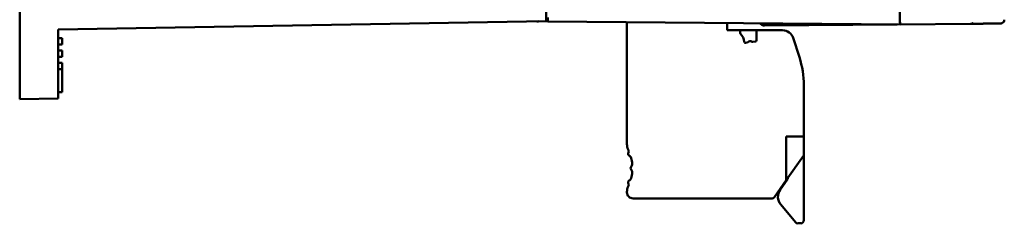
# Model space of a CAD drawing. Header units: inches. Extents: x 1.9 to 31.6, y 1 to 25.4.
# Tile 1 of 23: x 1.9 to 8.3, y 8.8 to 10.1. Entities that reach past the tile are written whole.
import ezdxf

# ---------------------------------------------------------------- set-up
doc = ezdxf.new("R2010")
doc.units = ezdxf.units.IN
doc.header["$MEASUREMENT"] = 0
doc.layers.add('Visible (ANSI)', color=7, linetype='Continuous', lineweight=50)

msp = doc.modelspace()

# ---------------------------------------------------------------- linework, layer by layer
at = {"layer": 'Visible (ANSI)'}
for p, q in [((5.3145, 10.1343), (5.3145, 16.9026)), ((7.6055, 10.1383), (7.6055, 16.9163)), ((1.9045, 11.126), (1.9045, 9.6291)), ((5.3245, 10.1579), (5.3245, 10.1329)), ((2.1545, 10.0792), (5.3145, 10.1343)), ((2.1545, 10.0792), (2.1545, 10.0563)), ((2.1545, 9.6334), (2.1545, 10.0792)), ((5.2645, 10.1332), (5.2532, 10.1332)), ((5.2645, 10.1332), (5.2645, 10.1334)), ((5.3245, 10.1329), (5.2645, 10.1334)), ((5.3245, 10.1329), (7.6082, 10.113)), ((5.8375, 9.3358), (5.8375, 10.1284)), ((6.4871, 10.1228), (6.4871, 10.075)), ((6.7287, 10.1057), (7.5869, 10.1132)), ((7.6055, 10.1383), (7.6055, 10.1238)), ((7.6082, 10.113), (7.6082, 10.1273)), ((7.6082, 10.1134), (8.0637, 10.1173)), ((7.6082, 10.1134), (7.6082, 10.113)), ((7.6082, 10.113), (7.6082, 10.1134)), ((7.6082, 10.1134), (7.6082, 10.113)), ((7.6082, 10.1134), (7.6082, 10.113)), ((7.6082, 10.113), (7.6082, 10.1134)), ((7.6082, 10.113), (7.6082, 10.113)), ((7.6082, 10.113), (7.6082, 10.113)), ((7.6082, 10.113), (7.6082, 10.113)), ((8.0812, 10.1247), (8.0811, 10.1247)), ((2.1545, 10.0234), (2.1545, 10.0563)), ((2.1545, 10.0563), (2.1545, 10.0563)), ((2.1545, 10.0234), (2.1545, 10.0234)), ((2.1545, 10.0234), (2.1795, 10.023)), ((2.1545, 9.9834), (2.1545, 10.0234)), ((2.1795, 9.9839), (2.1795, 10.023)), ((2.1795, 10.023), (2.1795, 9.9839)), ((6.4871, 10.075), (6.5706, 10.075)), ((6.5706, 10.075), (6.5706, 10.0589)), ((6.5706, 10.075), (6.6761, 10.075)), ((6.6761, 10.0105), (6.6761, 10.075)), ((6.6761, 10.075), (6.846, 10.075)), ((6.9134, 10.0261), (6.9543, 9.9002)), ((2.1545, 9.9834), (2.1795, 9.9839)), ((2.1545, 9.9434), (2.1545, 9.9834)), ((2.1545, 9.9834), (2.1545, 9.9434)), ((2.1545, 9.9434), (2.1545, 9.9834)), ((2.1545, 9.9434), (2.1545, 9.9684)), ((2.1545, 9.7598), (2.1545, 9.9528)), ((6.6062, 9.9938), (6.6157, 9.9951)), ((6.653, 10.0004), (6.6693, 10.0027)), ((2.1545, 9.9434), (2.1795, 9.943)), ((2.1545, 9.9034), (2.1545, 9.9434)), ((2.1545, 9.9034), (2.1795, 9.9039)), ((2.1545, 9.8634), (2.1545, 9.9034)), ((2.1545, 9.8634), (2.1545, 9.9034)), ((2.1545, 9.9034), (2.1545, 9.8634)), ((2.1545, 9.8634), (2.1545, 9.9034)), ((2.1795, 9.9039), (2.1795, 9.943)), ((2.1795, 9.943), (2.1795, 9.943)), ((2.1795, 9.943), (2.1795, 9.9039)), ((2.1795, 9.9039), (2.1795, 9.9039)), ((2.1545, 9.8634), (2.1795, 9.863)), ((2.1545, 9.8234), (2.1545, 9.8634)), ((2.1545, 9.8234), (2.1795, 9.8239)), ((2.1545, 9.6734), (2.1545, 9.8234)), ((2.1795, 9.8239), (2.1795, 9.863)), ((2.1795, 9.863), (2.1795, 9.863)), ((2.1795, 9.863), (2.1795, 9.8239)), ((2.1795, 9.6739), (2.1795, 9.8239)), ((6.9832, 9.7177), (6.9832, 9.3863)), ((2.1545, 9.6334), (1.9045, 9.6291)), ((2.1545, 9.6734), (2.1795, 9.6739)), ((2.1545, 9.6734), (2.1545, 9.6734)), ((2.1545, 9.6563), (2.1545, 9.6734)), ((2.1545, 9.6563), (2.1545, 9.6563)), ((2.1545, 9.6563), (2.1545, 9.6334)), ((2.1545, 9.6334), (2.1545, 9.6334)), ((6.9832, 9.3863), (6.869, 9.3863)), ((6.869, 9.3863), (6.869, 9.1026)), ((6.9832, 9.3863), (6.9832, 9.3676)), ((6.9832, 9.3676), (6.9832, 9.2706)), ((6.9803, 9.2615), (6.869, 9.1026)), ((6.9832, 8.8427), (6.9832, 9.2706)), ((6.869, 9.1026), (6.791, 8.9912)), ((6.8751, 9.1043), (6.8301, 9.04)), ((5.8375, 9.0239), (5.8375, 9.0269)), ((6.7781, 8.9845), (5.8769, 8.9845)), ((6.8343, 8.9442), (6.93, 8.8301)), ((6.9451, 8.8231), (6.9635, 8.8231))]:
    msp.add_line(p, q, dxfattribs=at)
for centre, radius, start, end in [((8.0635, 10.1423), 0.025, 270.5, 315), ((6.5785, 10.0589), 0.00787, 180, 226.29789), ((6.5186, 9.9963), 0.0787, 3.5065, 46.29789), ((6.846, 10.0042), 0.0709, 18.00001, 90.00001), ((6.6051, 10.0016), 0.00787, 183.5065, 278.00001), ((6.6146, 10.0029), 0.00787, 278.00001, 314.71861), ((6.6367, 9.9805), 0.0236, 61.2814, 134.71861), ((6.6519, 10.0082), 0.00787, 241.2814, 278.00001), ((6.6682, 10.0105), 0.00787, 278.00001, 0), ((6.3926, 9.7177), 0.5906, 0, 18.00001), ((5.9163, 9.3358), 0.0787, 180, 205.84194), ((5.5974, 9.1813), 0.2756, 25.20772, 25.84194), ((5.8572, 9.2732), 0.0118, 154.0813, 244.84461), ((5.8253, 9.2886), 0.0236, 334.0813, 25.20772), ((5.8421, 9.2411), 0.0236, 13.7182, 64.84462), ((6.9674, 9.2706), 0.0157, 325.00001, 0), ((5.873, 9.1813), 0.0118, 134.61835, 225.38166), ((5.8481, 9.2066), 0.0236, 314.61835, 5.74476), ((5.5974, 9.1813), 0.2756, 5.74476, 13.7182), ((5.8481, 9.1561), 0.0236, 354.25525, 45.38166), ((5.5974, 9.1813), 0.2756, 346.28181, 354.25525), ((5.9163, 9.0269), 0.0787, 154.15807, 180), ((5.8572, 9.0895), 0.0118, 115.1554, 205.91871), ((5.5974, 9.1813), 0.2756, 334.15807, 334.7923), ((5.8253, 9.074), 0.0236, 334.7923, 25.91871), ((5.8421, 9.1216), 0.0236, 295.1554, 346.28181), ((6.8493, 9.1224), 0.0315, 325.00001, 354.24052), ((5.8769, 9.0239), 0.0394, 180, 270.00001), ((6.8946, 8.9948), 0.0787, 145.00001, 220.00001), ((6.7781, 9.0002), 0.0157, 270.00001, 325.00001), ((6.9451, 8.8427), 0.0197, 220.00001, 270.00001), ((6.9635, 8.8427), 0.0197, 270.00001, 0)]:
    msp.add_arc(centre, radius, start, end, dxfattribs=at)
for points, knots in [([(8.1047, 10.1177), (8.1108, 10.1178), (8.1161, 10.1178), (8.1316, 10.1179), (8.14, 10.118), (8.1571, 10.1182), (8.165, 10.1182), (8.1812, 10.1184), (8.1888, 10.1184), (8.209, 10.1186), (8.2191, 10.1187), (8.2353, 10.1188), (8.2414, 10.1189), (8.2505, 10.119), (8.2536, 10.119), (8.2559, 10.119), (8.2564, 10.119), (8.2568, 10.119), (8.2569, 10.119), (8.257, 10.119), (8.257, 10.119), (8.2571, 10.119), (8.2571, 10.119), (8.2571, 10.119), (8.2571, 10.119), (8.2571, 10.119), (8.2572, 10.119), (8.2572, 10.119), (8.2573, 10.119), (8.2574, 10.119), (8.2574, 10.119), (8.2575, 10.119), (8.2575, 10.119), (8.2576, 10.119), (8.2577, 10.1191), (8.2579, 10.1191), (8.258, 10.1191), (8.2584, 10.1191), (8.2586, 10.1191), (8.2595, 10.1192), (8.2599, 10.1192), (8.262, 10.1196), (8.2627, 10.1196), (8.2663, 10.1209), (8.2679, 10.1213), (8.2722, 10.1243), (8.2735, 10.1253), (8.2759, 10.1278), (8.2769, 10.129), (8.2793, 10.1328), (8.2807, 10.1358), (8.2817, 10.1409), (8.2818, 10.1425), (8.2818, 10.144)], [7.059663, 7.059663, 7.059663, 7.059663, 7.122944, 7.122944, 7.262215, 7.262215, 7.439607, 7.439607, 7.666157, 7.666157, 8.119258, 8.119258, 8.572359, 8.572359, 9.02546, 9.02546, 9.175313, 9.175313, 9.25024, 9.25024, 9.287704, 9.287704, 9.306436, 9.306436, 9.315801, 9.315801, 9.320484, 9.320484, 9.322826, 9.322826, 9.323482, 9.323482, 9.323786, 9.323786, 9.324231, 9.324231, 9.324601, 9.324601, 9.324851, 9.324851, 9.325009, 9.325009, 9.325088, 9.325088, 9.325128, 9.325128, 9.325141, 9.325141, 9.32515, 9.32515, 9.325162, 9.325162, 9.325167, 9.325167, 9.325167, 9.325167]), ([(6.6995, 10.1209), (6.7012, 10.1185), (6.7031, 10.1164), (6.7083, 10.1117), (6.7121, 10.1094), (6.7202, 10.1064), (6.7244, 10.1057), (6.7286, 10.1057), (6.7287, 10.1057), (6.7287, 10.1057)], [0.02739502, 0.02739502, 0.02739502, 0.02739502, 0.05083548, 0.05083548, 0.08807069, 0.08807069, 0.12416829, 0.12416829, 0.12464895, 0.12464895, 0.12464895, 0.12464895]), ([(8.1047, 10.1177), (8.0995, 10.1177), (8.0948, 10.1176), (8.0862, 10.1175), (8.0823, 10.1175), (8.0757, 10.1175), (8.0729, 10.1174), (8.0683, 10.1174), (8.0666, 10.1174), (8.065, 10.1174), (8.0646, 10.1174), (8.0644, 10.1174)], [-0.8337255, -0.8337255, -0.8337255, -0.8337255, -0.6669804, -0.6669804, -0.5002353, -0.5002353, -0.3334902, -0.3334902, -0.1667451, -0.1667451, -0.1038055, -0.1038055, -0.1038055, -0.1038055])]:
    msp.add_open_spline(points, degree=3, knots=knots, dxfattribs=at)

doc.saveas('drawing.dxf')
